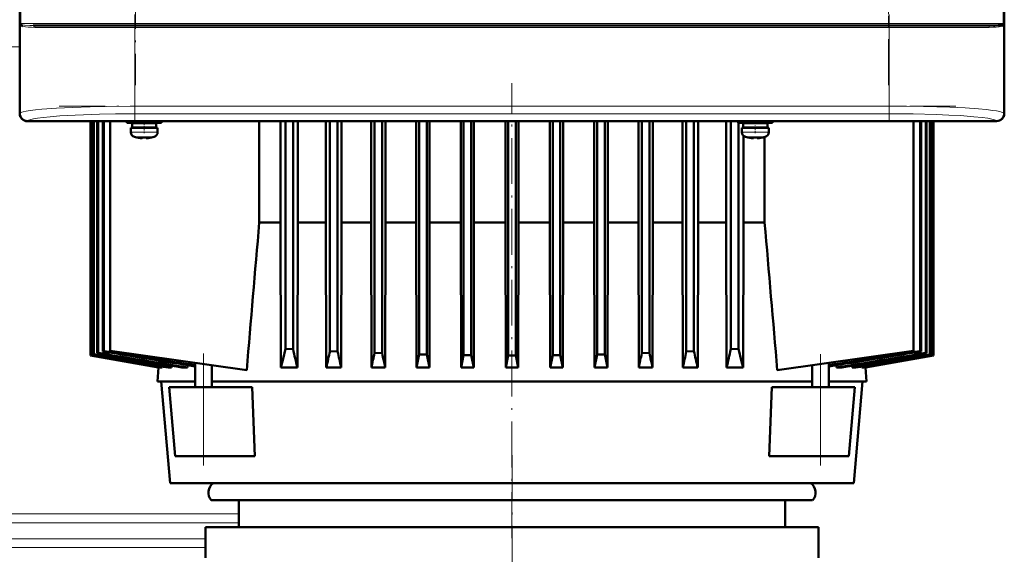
# Model space of a CAD drawing. Extents: x -1595 to 1972, y -1674 to 620.
# Tile 41 of 55: x 183 to 440, y 234 to 374. Entities that reach past the tile are written whole.
import ezdxf

# ---------------------------------------------------------------- set-up
doc = ezdxf.new("R2010")
doc.units = 0
doc.linetypes.add('DASHDOT', pattern=[18.5, 12, -3, 0.5, -3])

msp = doc.modelspace()

# ---------------------------------------------------------------- linework, layer by layer
at = {"color": 7, "lineweight": 50}
for p, q in [((183.09, 557.03), (183.09, 349.07)), ((440.04, 349.07), (440.04, 557.03)), ((183.07, 361.25), (183.07, 452.85)), ((440.07, 452.85), (440.07, 361.25)), ((183.48, 372.07), (183.45, 372.11)), ((183.51, 372.05), (183.48, 372.07)), ((186.6, 372.05), (193.18, 372.05)), ((203.7, 372.05), (192.33, 372.05)), ((193.18, 372.05), (213.28, 372.05)), ((213.28, 372.05), (409.85, 372.05)), ((409.85, 372.05), (436.52, 372.05)), ((439.65, 372.08), (439.62, 372.05)), ((439.68, 372.07), (439.62, 372.05)), ((439.62, 372.05), (439.62, 372.04)), ((439.66, 372.08), (439.65, 372.08)), ((439.68, 372.11), (439.66, 372.08)), ((439.68, 372.3), (439.73, 372.33)), ((439.69, 372.3), (439.73, 372.33)), ((183.07, 356.85), (183.07, 361.25)), ((183.09, 361.25), (183.07, 361.25)), ((440.07, 361.25), (440.04, 361.25)), ((440.06, 361.25), (440.06, 356.85)), ((183.07, 349.05), (183.07, 356.85)), ((183.07, 356.85), (183.09, 356.85)), ((440.04, 356.85), (440.07, 356.85)), ((440.07, 356.85), (440.07, 349.05)), ((197.86, 347.05), (185.07, 347.05)), ((438.04, 347.08), (185.09, 347.08)), ((197.87, 347.08), (197.86, 347.05)), ((202.27, 347.05), (197.86, 347.05)), ((201.56, 285.85), (201.56, 347.05)), ((201.56, 285.85), (201.56, 347.05)), ((201.73, 285.91), (201.73, 347.05)), ((201.8, 285.94), (201.8, 347.05)), ((202.27, 347.05), (202.26, 347.08)), ((314.86, 347.05), (202.27, 347.05)), ((202.32, 286.11), (202.32, 347.05)), ((202.46, 286.16), (202.46, 347.05)), ((203.33, 286.45), (203.33, 347.05)), ((203.54, 286.52), (203.54, 347.05)), ((204.76, 286.93), (204.76, 347.05)), ((205.05, 287.02), (205.05, 347.05)), ((206.72, 347.05), (206.72, 287.05)), ((211.07, 347.05), (211.07, 346.62)), ((220.07, 346.62), (220.07, 347.05)), ((245.6, 320.55), (245.6, 347.05)), ((251.11, 347.05), (251.11, 320.55)), ((252.43, 347.05), (252.43, 287.64)), ((254.43, 347.05), (254.43, 287.52)), ((255.63, 320.55), (255.63, 347.05)), ((262.98, 320.55), (262.98, 347.05)), ((264.06, 347.05), (264.06, 287.02)), ((266.06, 347.05), (266.06, 286.93)), ((267.05, 320.55), (267.05, 347.05)), ((274.78, 320.55), (274.78, 347.05)), ((275.68, 347.05), (275.68, 286.52)), ((277.68, 347.05), (277.68, 286.45)), ((278.54, 320.55), (278.54, 347.05)), ((286.52, 347.05), (286.52, 320.55)), ((287.31, 347.05), (287.31, 286.16)), ((289.31, 347.05), (289.31, 286.11)), ((290.07, 320.55), (290.07, 347.05)), ((298.21, 347.05), (298.21, 320.55)), ((298.93, 347.05), (298.93, 285.94)), ((300.93, 347.05), (300.93, 285.91)), ((301.64, 347.05), (301.64, 320.55)), ((309.86, 347.05), (309.86, 320.55)), ((310.56, 347.05), (310.56, 285.85)), ((312.56, 347.05), (312.56, 285.85)), ((313.26, 347.05), (313.26, 320.55)), ((314.87, 347.08), (314.86, 347.05)), ((319.27, 347.05), (314.86, 347.05)), ((319.27, 347.05), (319.26, 347.08)), ((427.86, 347.05), (319.27, 347.05)), ((321.47, 347.05), (321.47, 320.55)), ((322.18, 347.05), (322.18, 285.91)), ((324.18, 347.05), (324.18, 285.94)), ((324.91, 320.55), (324.91, 347.05)), ((333.04, 347.05), (333.04, 320.55)), ((333.81, 347.05), (333.81, 286.11)), ((335.81, 347.05), (335.81, 286.16)), ((336.6, 320.55), (336.6, 347.05)), ((344.58, 347.05), (344.58, 320.55)), ((345.43, 347.05), (345.43, 286.45)), ((347.43, 347.05), (347.43, 286.52)), ((348.34, 347.05), (348.34, 320.55)), ((356.06, 320.55), (356.06, 347.05)), ((357.06, 347.05), (357.06, 286.93)), ((359.06, 347.05), (359.06, 287.02)), ((360.13, 320.55), (360.13, 347.05)), ((367.48, 347.05), (367.48, 320.55)), ((368.68, 347.05), (368.68, 287.52)), ((370.57, 346.62), (370.57, 347.05)), ((379.57, 347.05), (379.57, 346.62)), ((416.33, 347.05), (416.33, 287.05)), ((418.07, 347.05), (418.07, 287.02)), ((418.36, 347.05), (418.36, 286.93)), ((419.57, 347.05), (419.57, 286.52)), ((419.79, 347.05), (419.79, 286.45)), ((420.65, 347.05), (420.65, 286.16)), ((420.79, 347.05), (420.79, 286.11)), ((421.31, 347.05), (421.31, 285.94)), ((421.38, 347.05), (421.38, 285.91)), ((421.56, 347.05), (421.56, 285.85)), ((421.56, 347.05), (421.56, 285.85)), ((427.87, 347.08), (427.86, 347.05)), ((432.27, 347.05), (427.86, 347.05)), ((432.27, 347.05), (432.26, 347.08)), ((438.07, 347.05), (432.27, 347.05)), ((215.57, 346.62), (211.07, 346.62)), ((212.07, 345.32), (212.07, 344.19)), ((212.07, 345.32), (215.57, 345.32)), ((215.57, 346.52), (212.42, 346.52)), ((212.42, 346.52), (212.42, 345.42)), ((215.57, 345.42), (212.42, 345.42)), ((213.57, 346.52), (213.57, 346.62)), ((213.57, 345.32), (213.57, 345.42)), ((215.57, 346.62), (220.07, 346.62)), ((215.57, 346.52), (218.72, 346.52)), ((215.57, 345.42), (218.72, 345.42)), ((219.07, 345.32), (215.57, 345.32)), ((217.57, 346.52), (217.57, 346.62)), ((217.57, 345.32), (217.57, 345.42)), ((218.72, 346.52), (218.72, 345.42)), ((219.07, 344.19), (219.07, 345.32)), ((370.57, 346.62), (375.07, 346.62)), ((370.68, 346.62), (370.68, 287.64)), ((371.57, 345.32), (375.07, 345.32)), ((371.57, 344.19), (371.57, 345.32)), ((375.07, 346.52), (371.92, 346.52)), ((371.92, 345.42), (371.92, 346.52)), ((371.92, 345.42), (375.07, 345.42)), ((372.01, 346.52), (372.01, 346.62)), ((372.01, 345.32), (372.01, 345.42)), ((373.07, 346.62), (373.07, 346.52)), ((373.07, 345.42), (373.07, 345.32)), ((379.57, 346.62), (375.07, 346.62)), ((378.22, 346.52), (375.07, 346.52)), ((378.22, 345.42), (375.07, 345.42)), ((375.07, 345.32), (378.57, 345.32)), ((377.07, 346.62), (377.07, 346.52)), ((377.07, 345.42), (377.07, 345.32)), ((377.51, 346.62), (377.51, 346.52)), ((377.51, 345.42), (377.51, 345.32)), ((378.22, 345.42), (378.22, 346.52)), ((378.57, 345.32), (378.57, 344.19)), ((213.65, 342.79), (213.64, 342.78)), ((215.07, 342.64), (215.07, 342.79)), ((216.07, 342.64), (216.07, 342.79)), ((217.5, 342.78), (217.49, 342.79)), ((372.01, 320.55), (372.01, 343.22)), ((373.14, 342.78), (373.15, 342.79)), ((374.57, 342.64), (374.57, 342.79)), ((375.57, 342.64), (375.57, 342.79)), ((376.99, 342.79), (377, 342.78)), ((377.51, 342.91), (377.51, 320.55)), ((245.6, 320.55), (251.11, 320.55)), ((251.11, 320.55), (251.22, 282.73)), ((255.54, 282.73), (255.63, 320.55)), ((262.98, 320.55), (255.63, 320.55)), ((262.98, 320.55), (263.08, 282.73)), ((266.97, 282.73), (267.05, 320.55)), ((274.78, 320.55), (267.05, 320.55)), ((274.78, 320.55), (274.87, 282.73)), ((278.45, 282.73), (278.54, 320.55)), ((286.52, 320.55), (278.54, 320.55)), ((286.52, 320.55), (286.6, 282.73)), ((290.07, 320.55), (289.99, 282.73)), ((298.21, 320.55), (290.07, 320.55)), ((298.21, 320.55), (298.29, 282.73)), ((301.64, 320.55), (301.56, 282.73)), ((301.64, 320.55), (309.86, 320.55)), ((309.86, 320.55), (309.94, 282.73)), ((313.26, 320.55), (313.18, 282.73)), ((313.26, 320.55), (321.47, 320.55)), ((321.47, 320.55), (321.55, 282.73)), ((324.91, 320.55), (324.83, 282.73)), ((333.04, 320.55), (324.91, 320.55)), ((333.04, 320.55), (333.13, 282.73)), ((336.6, 320.55), (336.51, 282.73)), ((344.58, 320.55), (336.6, 320.55)), ((344.58, 320.55), (344.66, 282.73)), ((348.34, 320.55), (348.25, 282.73)), ((354.71, 320.55), (348.34, 320.55)), ((356.06, 320.55), (354.71, 320.55)), ((356.06, 320.55), (356.15, 282.73)), ((360.13, 320.55), (360.03, 282.73)), ((367.48, 320.55), (360.13, 320.55)), ((367.48, 320.55), (367.58, 282.73)), ((372.01, 320.55), (371.9, 282.73)), ((377.51, 320.55), (372.01, 320.55)), ((201.56, 285.85), (201.56, 285.85)), ((201.56, 285.85), (219.29, 282.73)), ((219.28, 282.73), (201.56, 285.85)), ((201.73, 285.91), (201.8, 285.94)), ((201.73, 285.91), (219.82, 282.73)), ((202.32, 286.11), (202.46, 286.16)), ((203.33, 286.45), (203.54, 286.52)), ((204.76, 286.93), (205.05, 287.02)), ((242.32, 282.04), (206.72, 287.05)), ((254.43, 287.52), (252.43, 287.64)), ((266.06, 286.93), (264.06, 287.02)), ((277.68, 286.45), (275.68, 286.52)), ((287.31, 286.16), (289.31, 286.11)), ((289.99, 282.73), (289.31, 286.11)), ((298.29, 282.73), (298.93, 285.94)), ((300.93, 285.91), (298.93, 285.94)), ((301.56, 282.73), (300.93, 285.91)), ((309.94, 282.73), (310.56, 285.85)), ((310.56, 285.85), (312.56, 285.85)), ((313.18, 282.73), (312.56, 285.85)), ((321.55, 282.73), (322.18, 285.91)), ((324.18, 285.94), (322.18, 285.91)), ((324.83, 282.73), (324.18, 285.94)), ((333.13, 282.73), (333.81, 286.11)), ((335.81, 286.16), (333.81, 286.11)), ((347.43, 286.52), (345.43, 286.45)), ((359.06, 287.02), (357.06, 286.93)), ((370.68, 287.64), (368.68, 287.52)), ((380.8, 282.05), (416.33, 287.05)), ((403.29, 282.73), (421.38, 285.91)), ((403.82, 282.73), (421.56, 285.85)), ((403.84, 282.73), (421.56, 285.85)), ((418.07, 287.02), (418.36, 286.93)), ((419.57, 286.52), (419.79, 286.45)), ((420.65, 286.16), (420.79, 286.11)), ((421.31, 285.94), (421.38, 285.91)), ((421.56, 285.85), (421.56, 285.85)), ((219.28, 282.73), (219.06, 279.05)), ((219.28, 282.73), (219.29, 282.73)), ((219.3, 282.82), (219.29, 282.73)), ((219.82, 282.73), (220.24, 282.73)), ((220.25, 283), (220.24, 282.73)), ((221.83, 282.73), (222.72, 282.73)), ((222.75, 283.17), (222.72, 282.73)), ((225.42, 282.73), (226.89, 282.73)), ((226.93, 283.33), (226.89, 282.73)), ((228.88, 277.55), (228.88, 283.93)), ((233.23, 277.55), (233.23, 283.32)), ((255.54, 282.73), (251.22, 282.73)), ((266.97, 282.73), (263.08, 282.73)), ((278.45, 282.73), (274.87, 282.73)), ((289.99, 282.73), (286.6, 282.73)), ((301.56, 282.73), (298.29, 282.73)), ((313.18, 282.73), (309.94, 282.73)), ((324.83, 282.73), (321.55, 282.73)), ((336.51, 282.73), (333.13, 282.73)), ((348.25, 282.73), (344.66, 282.73)), ((360.03, 282.73), (356.15, 282.73)), ((371.9, 282.73), (367.58, 282.73)), ((389.88, 277.55), (389.88, 283.33)), ((394.23, 277.55), (394.23, 283.94)), ((396.19, 283.33), (396.23, 282.73)), ((397.69, 282.73), (396.23, 282.73)), ((400.37, 283.17), (400.4, 282.73)), ((401.28, 282.73), (400.4, 282.73)), ((402.86, 283), (402.88, 282.73)), ((403.29, 282.73), (402.88, 282.73)), ((403.82, 282.82), (403.82, 282.73)), ((403.84, 282.73), (403.82, 282.73)), ((403.84, 282.73), (404.06, 279.05)), ((219.06, 279.05), (228.88, 279.05)), ((222.34, 252.55), (220.03, 279.05)), ((233.23, 279.05), (355.9, 279.05)), ((355.9, 279.05), (389.88, 279.05)), ((394.23, 279.05), (404.06, 279.05)), ((400.77, 252.55), (403.09, 279.05)), ((222.06, 277.55), (231.06, 277.55)), ((223.63, 259.55), (222.06, 277.55)), ((243.76, 277.55), (231.06, 277.55)), ((244.46, 259.55), (243.76, 277.55)), ((378.65, 259.55), (379.35, 277.55)), ((392.06, 277.55), (379.35, 277.55)), ((392.06, 277.55), (401.06, 277.55)), ((399.48, 259.55), (401.06, 277.55)), ((231.06, 259.55), (223.63, 259.55)), ((244.46, 259.55), (231.06, 259.55)), ((392.06, 259.55), (378.65, 259.55)), ((399.48, 259.55), (392.06, 259.55)), ((222.34, 252.55), (268.79, 252.55)), ((268.79, 252.55), (400.77, 252.55)), ((233.07, 248.05), (273.93, 248.05)), ((240.27, 248.05), (240.27, 241.05)), ((273.93, 248.05), (390.04, 248.05)), ((382.87, 248.05), (382.87, 241.05)), ((231.57, 241.05), (311.57, 241.05)), ((231.57, 241.05), (231.57, 233.05)), ((311.57, 241.05), (391.57, 241.05)), ((391.57, 241.05), (391.57, 233.05))]:
    msp.add_line(p, q, dxfattribs=at)
at = {"color": 7, "linetype": 'DASHDOT', "lineweight": 18}
for p, q in [((213.28, 549.65), (213.28, 356.45)), ((409.85, 356.45), (409.85, 549.65)), ((213.1, 374.89), (213.1, 346.81)), ((410.03, 374.89), (410.03, 346.82)), ((193.41, 371.55), (429.72, 371.55)), ((193.62, 372.55), (429.51, 372.55)), ((311.56, 238.15), (311.56, 356.95)), ((193.41, 350.98), (429.72, 350.98)), ((231.06, 257.11), (231.06, 286.37)), ((392.06, 257.12), (392.06, 286.21)), ((311.57, 259.87), (311.57, 118.05))]:
    msp.add_line(p, q, dxfattribs=at)
at = {"color": 7, "lineweight": 18}
for p, q in [((183.35, 372.55), (183.35, 533.55)), ((213.28, 533.55), (213.28, 372.55)), ((439.78, 372.55), (439.78, 533.55)), ((409.85, 372.55), (409.85, 374.55)), ((183.18, 372.55), (183.18, 349.15)), ((183.18, 372.55), (183.35, 372.55)), ((192.84, 372.55), (183.35, 372.55)), ((183.39, 372.36), (183.4, 372.33)), ((187.04, 371.55), (192.67, 371.55)), ((192.67, 371.55), (213.1, 371.55)), ((213.28, 372.55), (192.84, 372.55)), ((213.1, 371.55), (213.1, 372.05)), ((213.1, 350.98), (213.1, 371.55)), ((410.03, 371.55), (213.1, 371.55)), ((213.28, 372.55), (409.85, 372.55)), ((213.28, 372.05), (213.28, 372.55)), ((439.78, 372.55), (409.85, 372.55)), ((409.85, 372.55), (409.85, 372.05)), ((410.03, 371.55), (410.03, 372.05)), ((410.03, 371.55), (436.09, 371.55)), ((410.03, 371.55), (410.03, 350.98)), ((439.78, 372.55), (439.95, 372.55)), ((439.95, 349.15), (439.95, 372.55)), ((183.07, 366.44), (151.57, 366.44)), ((213.1, 350.98), (410.03, 350.98)), ((213.1, 348.98), (213.1, 350.98)), ((410.03, 350.98), (410.03, 348.98)), ((183.09, 349.07), (183.18, 349.15)), ((185.17, 347.16), (185.09, 347.08)), ((410.03, 348.98), (213.1, 348.98)), ((438.04, 347.08), (437.96, 347.16)), ((439.95, 349.15), (440.04, 349.07)), ((215.54, 344.19), (212.07, 344.19)), ((213, 342.95), (215.55, 342.95)), ((215.54, 344.19), (215.57, 344.19)), ((215.55, 342.95), (215.57, 342.95)), ((215.57, 344.19), (219.07, 344.19)), ((215.57, 342.95), (218.14, 342.95)), ((375.07, 344.19), (371.57, 344.19)), ((375.07, 342.95), (372.5, 342.95)), ((375.1, 344.19), (375.07, 344.19)), ((375.09, 342.95), (375.07, 342.95)), ((377.64, 342.95), (375.09, 342.95)), ((378.57, 344.19), (375.1, 344.19)), ((231.06, 259.55), (231.06, 277.55)), ((392.06, 259.55), (392.06, 277.55)), ((151.57, 244.48), (240.27, 244.48)), ((240.27, 242.2), (151.57, 242.2)), ((151.57, 237.99), (231.57, 237.99)), ((231.57, 235.72), (151.57, 235.72))]:
    msp.add_line(p, q, dxfattribs=at)
at = {"color": 7, "linetype": 'DASHDOT', "lineweight": 18, "ltscale": 0.085704}
msp.add_line((375.07, 347.33), (375.07, 343.91), dxfattribs=at)
at = {"color": 7, "linetype": 'DASHDOT', "lineweight": 18, "ltscale": 0.072885}
msp.add_line((215.57, 346.86), (215.57, 343.95), dxfattribs=at)
at = {"color": 7, "linetype": 'DASHDOT', "lineweight": 18, "ltscale": 0.000926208}
msp.add_line((214.57, 342.64), (214.57, 342.61), dxfattribs=at)
at = {"color": 7, "linetype": 'DASHDOT', "lineweight": 18, "ltscale": 0.000743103}
msp.add_line((216.57, 342.61), (216.57, 342.64), dxfattribs=at)
at = {"color": 7, "linetype": 'DASHDOT', "lineweight": 18, "ltscale": 0.000761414}
msp.add_line((374.07, 342.64), (374.07, 342.61), dxfattribs=at)
at = {"color": 7, "linetype": 'DASHDOT', "lineweight": 18, "ltscale": 0.000958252}
msp.add_line((376.07, 342.64), (376.07, 342.61), dxfattribs=at)
at = {"color": 7, "lineweight": 18}
for points in [[(183.45, 372.3), (183.66, 372.21), (183.84, 372.17), (184.28, 372.12), (185.69, 372.06), (186.6, 372.05)], [(187.04, 371.55), (186.12, 371.56), (185.31, 371.6), (184.61, 371.67)], [(438.51, 371.67), (437.94, 371.61), (437.24, 371.57), (436.09, 371.55)], [(183.18, 349.15), (183.35, 349.27), (183.61, 349.38), (183.98, 349.49), (184.79, 349.66), (185.84, 349.83), (187.23, 350.01), (188.86, 350.17), (192.67, 350.45), (196.88, 350.66), (201.45, 350.82), (205.65, 350.91), (213.1, 350.98)], [(410.03, 350.98), (414.52, 350.95), (418.94, 350.89), (425.82, 350.68), (429.81, 350.49), (433.36, 350.25), (435.37, 350.07), (437.08, 349.86), (438.07, 349.71), (438.87, 349.56), (439.37, 349.43), (439.73, 349.29), (439.95, 349.15)], [(213.1, 348.98), (208.1, 348.95), (203.93, 348.87), (199.74, 348.74), (197.55, 348.65), (193.57, 348.43), (190.98, 348.22), (189.15, 348.04), (187.67, 347.84), (186.7, 347.67), (185.97, 347.51), (185.45, 347.33), (185.17, 347.16)], [(437.96, 347.16), (437.67, 347.33), (437.31, 347.46), (436.81, 347.59), (435.73, 347.8), (434.28, 348), (432.14, 348.22), (428.61, 348.49), (425.57, 348.65), (422.24, 348.78), (416.25, 348.93), (410.03, 348.98)]]:
    msp.add_lwpolyline(points, dxfattribs=at)
at = {"color": 7, "lineweight": 50}
for points in [[(436.52, 372.05), (437.59, 372.06), (438.47, 372.09), (439.14, 372.15), (439.54, 372.24), (439.68, 372.3)], [(214.57, 342.64), (214.9, 342.62), (215.02, 342.62), (215.05, 342.63), (215.06, 342.63), (215.07, 342.64), (215.07, 342.64), (215.07, 342.64)], [(216.12, 342.62), (216.09, 342.63), (216.08, 342.63), (216.07, 342.64), (216.07, 342.64)], [(216.57, 342.64), (216.38, 342.62), (216.14, 342.62), (216.09, 342.63), (216.08, 342.63), (216.07, 342.64), (216.07, 342.64), (216.07, 342.64)], [(374.07, 342.64), (374.26, 342.62), (374.5, 342.62), (374.55, 342.63), (374.56, 342.63), (374.57, 342.64), (374.57, 342.64), (374.57, 342.64)], [(375.62, 342.62), (375.58, 342.63), (375.57, 342.63), (375.57, 342.64), (375.57, 342.64), (375.57, 342.64)], [(376.07, 342.64), (375.74, 342.62), (375.62, 342.62), (375.59, 342.63), (375.58, 342.63), (375.57, 342.64), (375.57, 342.64), (375.57, 342.64)], [(251.22, 282.73), (251.81, 285.03), (252.43, 287.64)], [(370.68, 287.64), (371.5, 284.25), (371.9, 282.73)]]:
    msp.add_lwpolyline(points, dxfattribs=at)
at = {"color": 7, "lineweight": 18}
for centre, radius, start, end in [((184.51, 373.07), 1.43, 201.261, 222.235), ((184.11, 373.28), 1.19, 218.0427, 233.348), ((183.85, 372.55), 0.501, 179.9266, 201.6242), ((185.06, 375.29), 3.65, 250.8857, 262.9217), ((186.6, 371.63), 0.416, 40.2511, 89.1163), ((186.5, 371.55), 0.538, 359.56, 40.5306), ((436.63, 371.55), 0.541, 139.8745, 180.6369), ((436.53, 371.64), 0.407, 90.9607, 140.1899), ((437.87, 376.36), 4.74, 277.8836, 282.6789), ((438.28, 374.57), 2.89, 282.5525, 289.9044), ((438.72, 373.31), 1.56, 290.2088, 296.9282), ((438.62, 373.07), 1.43, 317.7632, 338.7386), ((439.02, 373.28), 1.19, 306.6567, 321.9524)]:
    msp.add_arc(centre, radius, start, end, dxfattribs=at)
at = {"color": 7, "lineweight": 50}
for centre, radius, start, end in [((182.96, 372.11), 0.488, 357.928, 30.3047), ((183.84, 372.76), 0.607, 220.9525, 229.0552), ((182.96, 372.11), 0.486, 358.9892, 25.8179), ((183.53, 372.47), 0.197, 228.0416, 243.1921), ((183.02, 372.05), 0.494, 358.0841, 30.2339), ((183.02, 372.06), 0.491, 359.1792, 29.5717), ((183.91, 372.49), 0.601, 220.5195, 228.8199), ((184.24, 372.94), 1.15, 230.5708, 251.3512), ((439.01, 372.76), 0.937, 296.5194, 310.7967), ((440.11, 372.05), 0.494, 149.585, 181.0835), ((440.11, 372.05), 0.491, 150.312, 180.6913), ((440.17, 372.12), 0.485, 154.5515, 181.5258), ((440.17, 372.11), 0.49, 153.5328, 185.1478), ((185.07, 349.05), 2, 180.0019, 269.9981), ((213.37, 344.19), 1.3, 180, 253.3985), ((215.57, 351.57), 9, 253.3985, 257.6222), ((215.57, 351.57), 8.99, 257.6503, 263.6107), ((215.57, 351.57), 8.99, 257.6503, 263.6107), ((215.03, 346.65), 4.04, 263.5178, 266.839), ((215.57, 352.68), 9.9, 267.1058, 272.8956), ((215.57, 352.68), 9.9, 267.106, 272.8938), ((216.15, 346.2), 3.58, 272.1824, 275.7457), ((215.57, 351.57), 8.99, 276.3893, 282.3497), ((215.57, 351.57), 8.99, 276.3897, 282.3492), ((215.57, 351.57), 9, 282.3778, 286.6016), ((217.77, 344.19), 1.3, 286.6016, 360), ((372.87, 344.19), 1.3, 180, 253.3985), ((375.07, 351.57), 9, 253.3985, 257.6222), ((375.07, 351.57), 8.99, 257.6508, 263.6103), ((375.07, 351.57), 8.99, 257.6503, 263.6107), ((374.51, 346.42), 3.8, 263.4171, 267.729), ((375.07, 352.68), 9.9, 267.106, 272.8938), ((375.07, 352.68), 9.9, 267.1058, 272.8956), ((375.61, 346.65), 4.04, 273.1617, 276.4821), ((375.07, 351.57), 8.99, 276.3893, 282.3497), ((375.07, 351.57), 8.99, 276.3893, 282.3497), ((375.07, 351.57), 9, 282.3778, 286.6016), ((377.27, 344.19), 1.3, 286.6016, 360), ((17939.84, -1207.85), 17760.13, 175.063131, 175.187795), ((-17321.01, -1208.14), 17764.42, 4.811991, 4.936599), ((4081.01, 22515.17), 22565.17, 260.101038, 260.148556), ((3328.15, 18244.02), 18227.92, 260.125777, 260.188035), ((1529.47, 8049.79), 7876.22, 260.300364, 260.449815), ((1377.58, 7181.79), 6994.61, 260.335437, 260.518971), ((863.52, 4268.71), 4036.5, 260.5897, 260.92541), ((830.77, 4081.03), 3845.4, 260.63083, 260.99495), ((619.29, 2891.99), 2637.7, 260.96445, 261.48832), ((495.52, 340.43), 246.83, 192.3777, 193.5202), ((2.81, 344.21), 267.44, 346.7085, 347.6517), ((720.12, 382.93), 464.1, 191.9384, 192.4687), ((-225.21, 392.03), 511.88, 347.6711, 348.1058), ((1238.3, 483.41), 980.6, 191.58714, 191.80945), ((-812.36, 510.81), 1122.38, 348.27488, 348.45388), ((1434.61, 510.64), 1121.5, 191.54599, 191.72513), ((-615.18, 483.41), 980.6, 348.1905, 348.4128), ((848.27, 392.01), 511.82, 191.8941, 192.3289), ((-98, 383.14), 465.12, 347.5319, 348.061), ((620.57, 344.27), 267.71, 192.3487, 193.2909), ((127.35, 340.49), 247.07, 346.4803, 347.6217), ((3.91, 2891.45), 2637.15, 278.51164, 279.03561), ((-207.66, 4081.03), 3845.4, 279.00506, 279.36917), ((-240.36, 4268.4), 4036.19, 279.07458, 279.4103), ((-754.47, 7181.79), 6994.61, 279.481031, 279.664565), ((-906.25, 8049.14), 7875.57, 279.55018, 279.699645), ((-2704.4, 18240.32), 18224.17, 279.81196, 279.874231), ((-3458.23, 22517.11), 22567.14, 279.851446, 279.898957), ((235.31, 250.05), 3, 123.5573, 221.8103), ((387.81, 250.05), 3, 318.1897, 56.4427)]:
    msp.add_arc(centre, radius, start, end, dxfattribs=at)
at = {"color": 7, "lineweight": 18}
for centre, major_axis, ratio, start_param, end_param in [((439.28, 372.55), (0, 0.5), 0.997564, 4.254196, 4.712389), ((185.17, 349.15), (-1.41, 1.41), 0.995146, 0.787831, 2.353761), ((437.96, 349.15), (-1.41, -1.41), 0.995146, 0.787831, 2.353761)]:
    msp.add_ellipse(centre, major_axis=major_axis, ratio=ratio, start_param=start_param, end_param=end_param, dxfattribs=at)
at = {"color": 7, "lineweight": 50}
for centre, major_axis, ratio, start_param, end_param in [((185.1, 349.08), (1.42, 1.42), 0.995146, 2.358627, 3.924558), ((438.03, 349.08), (1.42, -1.42), 0.995146, 5.50022, 7.06615), ((438.07, 349.05), (1.41, 1.41), 0.999973, 3.927005, 5.497773)]:
    msp.add_ellipse(centre, major_axis=major_axis, ratio=ratio, start_param=start_param, end_param=end_param, dxfattribs=at)

doc.saveas('drawing.dxf')
